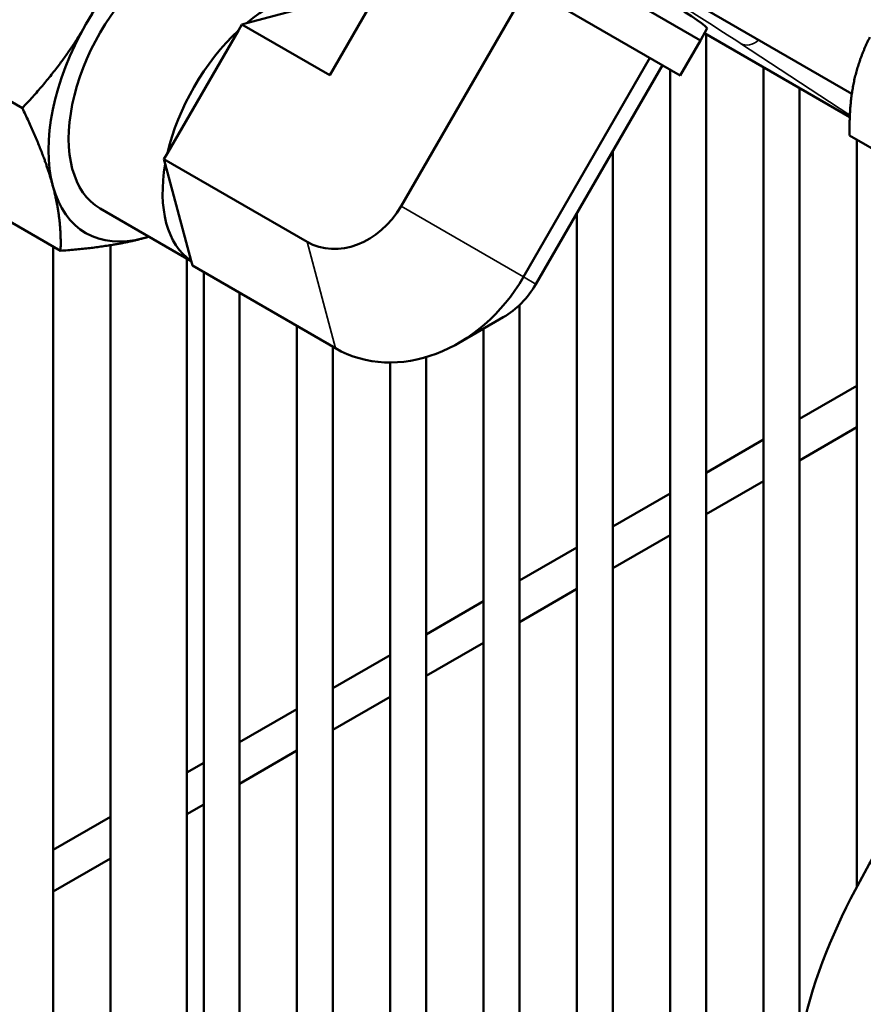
# Model space of a CAD drawing. Header units: inches. Extents: x 1 to 271, y 5 to 171.
# Tile 150 of 256: x 187.32 to 190.09, y 91.23 to 94.46. Entities that reach past the tile are written whole.
import ezdxf

# ---------------------------------------------------------------- set-up
doc = ezdxf.new("R2010")
doc.units = ezdxf.units.IN
doc.header["$LTSCALE"] = 8
doc.header["$MEASUREMENT"] = 0
doc.layers.add('Visible (ANSI)', color=7, linetype='Continuous', lineweight=50)
doc.layers.add('Visible Narrow (ANSI)', color=7, linetype='Continuous', lineweight=35)

msp = doc.modelspace()

# ---------------------------------------------------------------- linework, layer by layer
at = {"layer": 'Visible (ANSI)'}
for p, q in [((190.0554, 94.218), (186.8799, 96.0513)), ((188.637, 94.9252), (189.5589, 94.393)), ((189.4926, 94.2782), (188.5707, 94.8104)), ((188.6298, 94.7763), (188.3425, 94.2788)), ((188.9911, 94.5677), (188.5761, 93.8489)), ((188.0691, 94.4497), (188.3871, 94.5349)), ((188.0423, 94.4259), (188.0536, 94.4455)), ((188.0536, 94.4455), (188.0691, 94.4497)), ((188.3425, 94.2788), (188.0536, 94.4455)), ((189.5804, 94.4329), (189.5589, 94.393)), ((187.8095, 94.0227), (188.0423, 94.4259)), ((189.5715, 94.4165), (190.0487, 94.141)), ((189.5776, 94.413), (189.5776, 89.5084)), ((189.5589, 94.393), (189.4926, 94.2782)), ((187.0123, 94.3561), (187.3333, 94.1708)), ((189.393, 94.3357), (188.978, 93.6169)), ((189.4336, 94.3122), (189.0186, 93.5934)), ((189.7657, 94.3044), (189.7657, 89.6938)), ((189.4595, 94.2973), (189.4595, 89.3987)), ((189.8838, 94.2362), (189.8838, 91.1061)), ((190.0483, 94.0806), (190.327, 93.9197)), ((190.072, 94.067), (190.072, 91.6183)), ((187.7981, 94.003), (187.8095, 94.0227)), ((189.2714, 94.0314), (189.2714, 89.2395)), ((188.2677, 93.732), (187.7981, 94.003)), ((187.8023, 93.9876), (187.7981, 94.003)), ((187.8875, 93.6695), (187.8023, 93.9876)), ((187.1377, 93.888), (187.4587, 93.7027)), ((187.5888, 93.8415), (187.8876, 93.669)), ((189.1533, 93.8268), (189.1533, 89.1559)), ((187.6221, 93.721), (187.6221, 88.7657)), ((187.6231, 93.7212), (187.6231, 87.5151)), ((187.434, 93.7169), (187.434, 89.293)), ((187.8731, 93.6774), (187.8731, 87.5151)), ((187.8917, 93.6541), (187.8875, 93.6695)), ((188.3612, 93.383), (187.8917, 93.6541)), ((187.9284, 93.6329), (187.9284, 88.6116)), ((188.0465, 93.5647), (188.0465, 88.6189)), ((188.9652, 93.5252), (188.9652, 89.0366)), ((188.9117, 93.4848), (188.7642, 93.3997)), ((188.2346, 93.4561), (188.2346, 88.6623)), ((188.847, 93.4475), (188.847, 88.9676)), ((188.3527, 93.3879), (188.3527, 88.7048)), ((188.5408, 93.3363), (188.5408, 88.7932)), ((188.6589, 93.3541), (188.6589, 88.8576)), ((189.8838, 93.1514), (190.072, 93.26)), ((189.8838, 93.015), (190.072, 93.1236)), ((189.5776, 92.9746), (189.7657, 93.0832)), ((189.5776, 92.8382), (189.7657, 92.9468)), ((189.2714, 92.7978), (189.4595, 92.9064)), ((189.2714, 92.6614), (189.4595, 92.77)), ((188.9652, 92.621), (189.1533, 92.7296)), ((188.9652, 92.4846), (189.1533, 92.5932)), ((188.6589, 92.4442), (188.847, 92.5528)), ((188.6589, 92.3078), (188.847, 92.4164)), ((188.3527, 92.2674), (188.5408, 92.376)), ((188.3527, 92.131), (188.5408, 92.2396)), ((188.0465, 92.0906), (188.2346, 92.1992)), ((188.0465, 91.9542), (188.2346, 92.0628)), ((187.8731, 91.9905), (187.9284, 92.0224)), ((187.8731, 91.8541), (187.9284, 91.886)), ((187.434, 91.737), (187.6221, 91.8456)), ((187.434, 91.6006), (187.6221, 91.7092))]:
    msp.add_line(p, q, dxfattribs=at)
for centre, major_axis, ratio, start_param, end_param in [((189.1262, 94.7075), (-0.4541, 0.2745), 0.028501, 3.143033, 6.282896), ((187.8388, 94.2746), (0.25, 0.433), 0.57735, 0, 3.141593), ((187.8388, 94.2746), (-0.2967, -0.514), 0.57735, 3.665191, 4.712389), ((188.1471, 94.0966), (0.25, 0.433), 0.57735, 0.039296, 1.007901), ((187.8388, 94.2746), (-0.2967, -0.514), 0.57735, 4.712389, 5.759587), ((188.1471, 94.0966), (0.25, 0.433), 0.57735, 1.086494, 2.055099), ((188.1471, 94.0966), (-0.25, -0.433), 0.57735, 5.275284, 6.243889), ((187.8388, 94.2746), (-0.2967, -0.514), 0.57735, 5.759587, 6.806784), ((188.3954, 93.9532), (-0.1277, -0.2212), 0.816497, 0, 1.570796), ((187.8388, 94.2746), (0.2967, 0.514), 0.57735, 3.665191, 3.710556), ((188.6167, 93.8255), (-0.2555, -0.4425), 0.816497, 0, 1.570796), ((188.8379, 93.6977), (-0.1277, -0.2212), 0.816497, 0.955317, 1.570796)]:
    msp.add_ellipse(centre, major_axis=major_axis, ratio=ratio, start_param=start_param, end_param=end_param, dxfattribs=at)
for points, weights in [([(187.5421, 94.4459), (187.6216, 94.5836), (187.6759, 94.7643)], [1, 1.07908713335, 1.08082679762]), ([(187.3333, 94.1708), (187.4626, 94.3082), (187.5421, 94.4459)], [1.08082679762, 1.07908713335, 1]), ([(190.1143, 94.4033), (190.0769, 94.3283), (190.0616, 94.2534)], [1.08785887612, 1.08259182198, 1]), ([(190.0616, 94.2534), (190.0462, 94.1785), (190.0483, 94.0806)], [1, 1.08259182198, 1.08785887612]), ([(187.4335, 93.9151), (187.4044, 94.0237), (187.3333, 94.1708)], [1, 1.07908713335, 1.08082679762]), ([(187.4587, 93.7027), (187.4626, 93.8065), (187.4335, 93.9151)], [1.08082679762, 1.07908713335, 1]), ([(187.7302, 93.7438), (187.6216, 93.7147), (187.4587, 93.7027)], [1, 1.07908713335, 1.08082679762]), ([(187.7491, 93.749), (187.7398, 93.7463), (187.7302, 93.7438)], [1.01244795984, 1.00648392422, 1])]:
    msp.add_rational_spline(points, weights, degree=2, dxfattribs=at)
msp.add_open_spline([(190.6602, 89.4727), (190.6244, 89.4934), (190.5887, 89.514), (190.5246, 89.551), (190.4919, 89.5695), (190.4294, 89.6097), (190.4, 89.6304), (190.2857, 89.7183), (190.2079, 89.7959), (190.0524, 89.9964), (189.982, 90.1283), (189.8838, 90.4109), (189.8562, 90.5657), (189.846, 90.8857), (189.8662, 91.0551), (189.9543, 91.3822), (190.0272, 91.541), (190.1717, 91.7929), (190.2307, 91.8959), (190.2898, 91.9989)], degree=3, knots=[0.614738, 0.614738, 0.614738, 0.614738, 1, 1, 1.304722, 1.304722, 1.590411, 1.590411, 2.453019, 2.453019, 3.611133, 3.611133, 4.813046, 4.813046, 6.090034, 6.090034, 7.397841, 7.397841, 8.302458, 8.302458, 8.302458, 8.302458], dxfattribs=at)
at = {"layer": 'Visible Narrow (ANSI)'}
for p, q in [((189.6906, 94.3829), (190.049, 94.1475)), ((189.7428, 94.3886), (189.7429, 94.3885)), ((188.5761, 93.8489), (188.978, 93.6169)), ((188.2677, 93.732), (188.3612, 93.383)), ((188.978, 93.6169), (189.0186, 93.5934))]:
    msp.add_line(p, q, dxfattribs=at)
for centre, major_axis, ratio, start_param, end_param in [((189.125, 94.7083), (0.7019, -0.4243), 0.028501, 0.650961, 3.722741), ((189.7216, 94.4342), (-0.0329, -0.0501), 0.795366, 0.047029, 1.270014)]:
    msp.add_ellipse(centre, major_axis=major_axis, ratio=ratio, start_param=start_param, end_param=end_param, dxfattribs=at)

doc.saveas('drawing.dxf')
